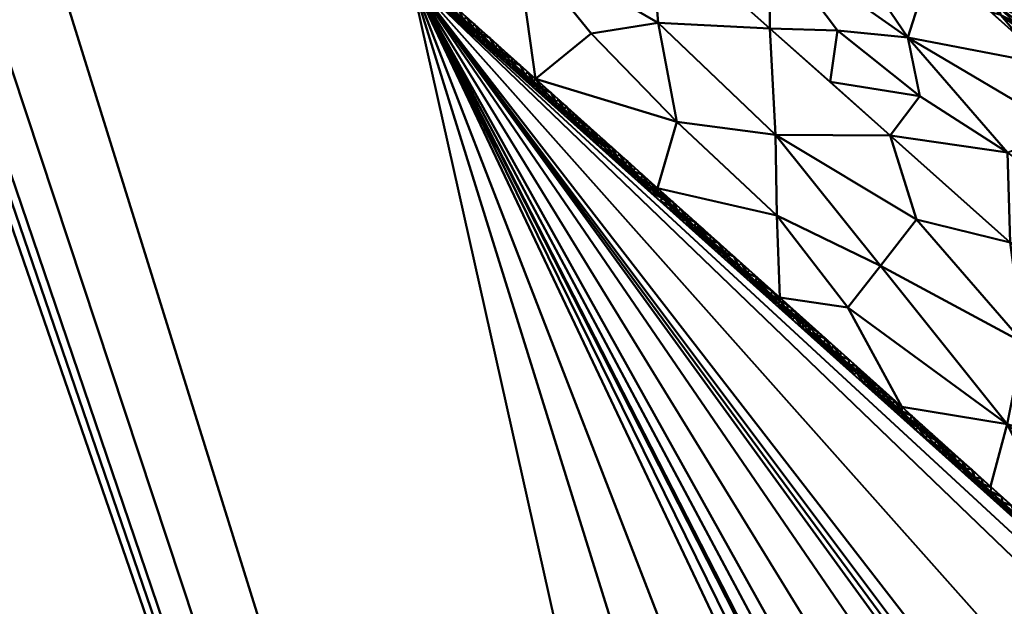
# Model space of a CAD drawing. Header units: millimetres. Extents: x -300 to 300, y -450 to 0.
# Tile 30 of 256: x -279 to -259, y -170 to -159. Entities that reach past the tile are written whole.
import ezdxf

# ---------------------------------------------------------------- set-up
doc = ezdxf.new("R2010")
doc.units = ezdxf.units.MM
doc.layers.add('A-GENM', color=13, linetype='Continuous', lineweight=30)

# ---------------------------------------------------------------- blocks, each defined once
blk = doc.blocks.new('MODEL - MODEL-355502-View 1')
at = {"layer": 'A-GENM', "lineweight": 40}
mesh = blk.add_polyface(dxfattribs=at)
corners = [(294.911, -426.924, -110), (294.787, -429.851, -110), (294.371, -432.752, -110), (293.58, -435.571, -110), (292.317, -438.211, -110), (290.513, -440.513, -110), (288.211, -442.317, -110), (285.571, -443.58, -110), (282.752, -444.371, -110), (279.852, -444.787, -110), (276.924, -444.911, -110), (-276.924, -444.911, -110), (-279.851, -444.787, -110), (-282.752, -444.371, -110), (-285.571, -443.58, -110), (-288.211, -442.317, -110), (-290.513, -440.513, -110), (-292.317, -438.211, -110), (-293.58, -435.571, -110), (-294.371, -432.752, -110), (-294.787, -429.852, -110), (-294.911, -426.924, -110), (-294.911, -23, -110), (-294.787, -20.069, -110), (-294.37, -17.166, -110), (-293.577, -14.344, -110), (-292.312, -11.702, -110), (-290.504, -9.399, -110), (-288.199, -7.594, -110), (-285.555, -6.332, -110), (-282.733, -5.541, -110), (-279.83, -5.124, -110), (-276.899, -5, -110), (276.899, -5, -110), (279.829, -5.124, -110), (282.733, -5.541, -110), (285.555, -6.332, -110), (288.199, -7.594, -110), (290.504, -9.399, -110), (292.312, -11.702, -110), (293.577, -14.344, -110), (294.37, -17.166, -110), (294.787, -20.069, -110), (294.911, -23, -110), (22, -230, -110), (21.25, -224.306, -110), (19.053, -219, -110), (15.556, -214.444, -110), (11, -210.947, -110), (5.694, -208.75, -110), (0, -208, -110), (-5.694, -208.75, -110), (-11, -210.947, -110), (-15.556, -214.444, -110), (-19.053, -219, -110), (-21.25, -224.306, -110), (-22, -230, -110), (-21.25, -235.694, -110), (-19.053, -241, -110), (-15.556, -245.556, -110), (-11, -249.053, -110), (-5.694, -251.25, -110), (0, -252, -110), (5.694, -251.25, -110), (11, -249.053, -110), (15.556, -245.556, -110), (19.053, -241, -110), (21.25, -235.694, -110)]
mesh.append_faces([[corners[k] for k in face] for face in [(64, 10, 63), (61, 11, 60), (59, 11, 58), (51, 32, 50)]], dxfattribs={"vtx0": -1, "vtx1": -1})
mesh.append_faces([[corners[k] for k in face] for face in [(58, 11, 21, 57)]], dxfattribs={"vtx0": -1, "vtx1": -1, "vtx2": -1})
mesh.append_faces([[corners[k] for k in face] for face in [(33, 43, 46, 47)]], dxfattribs={"vtx0": -1, "vtx1": -1, "vtx3": -1})
mesh.append_faces([[corners[k] for k in face] for face in [(0, 67, 44, 43), (0, 66, 67), (41, 35, 36, 40), (35, 41, 42, 34), (40, 36, 37), (34, 42, 43, 33), (33, 49, 50, 32), (43, 45, 46), (43, 44, 45), (20, 12, 13), (22, 54, 55), (32, 52, 53), (22, 55, 56)]], dxfattribs={"vtx0": -1, "vtx2": -1})
mesh.append_faces([[corners[k] for k in face] for face in [(0, 9, 10, 66), (32, 53, 54, 22)]], dxfattribs={"vtx0": -1, "vtx2": -1, "vtx3": -1})
mesh.append_faces([[corners[k] for k in face] for face in [(2, 7, 8, 9), (18, 13, 14, 15), (13, 18, 19, 20)]], dxfattribs={"vtx0": -1, "vtx3": -1})
mesh.append_faces([[corners[k] for k in face] for face in [(3, 4, 7, 2), (1, 2, 9, 0), (65, 66, 10), (64, 65, 10), (47, 48, 33), (48, 49, 33), (61, 62, 11), (59, 60, 11), (51, 52, 32), (28, 29, 25)]], dxfattribs={"vtx1": -1, "vtx2": -1})
mesh.append_faces([[corners[k] for k in face] for face in [(62, 63, 10, 11), (11, 12, 20, 21), (56, 57, 21, 22), (31, 32, 22, 23), (23, 24, 30, 31), (24, 25, 29, 30)]], dxfattribs={"vtx1": -1, "vtx3": -1})
mesh.append_faces([[corners[k] for k in face] for face in [(26, 27, 28, 25)]], dxfattribs={"vtx2": -1})
mesh.append_faces([[corners[k] for k in face] for face in [(4, 5, 6, 7), (37, 38, 39, 40), (15, 16, 17, 18)]], dxfattribs={"vtx3": -1})
mesh = blk.add_polyface(dxfattribs=at)
corners = [(-294.411, -426.924), (-252.728, -385.485, -90.244), (-252.732, -385.353, -90.235), (-252.736, -385.221, -90.227), (-252.77, -383.802, -90.153), (-252.802, -380.956, -90.084), (-252.803, -380.375, -90.082), (-252.803, -379.532, -90.082), (-252.803, -378.112, -90.082), (-252.803, -375.262, -90.082), (-252.803, -329.733, -90.082), (-252.803, -284.207, -90.082), (-252.803, -238.674, -90.082), (-252.803, -215.911, -90.082), (-252.803, -204.528, -90.082), (-252.803, -198.837, -90.082), (-252.803, -195.988, -90.082), (-252.803, -194.568, -90.082), (-252.803, -193.371, -90.082), (-252.803, -193.144, -90.082), (-252.794, -191.722, -90.102), (-252.77, -190.299, -90.154), (-252.676, -187.462, -90.357), (-252.512, -184.644, -90.712), (-252.4, -183.249, -90.955), (-252.368, -182.9, -91.024), (-252.335, -182.553, -91.095), (-252.264, -181.862, -91.248), (-251.917, -179.142, -92.001), (-251.453, -176.522, -93.005), (-251.316, -175.888, -93.3), (-251.214, -175.439, -93.523), (-270.891, -157.801, -50.921), (-280.73, -148.982, -29.619), (-283.19, -146.778, -24.294), (-284.42, -145.676, -21.631), (-284.727, -145.4, -20.966), (-285.034, -145.12, -20.302), (-285.337, -144.82, -19.645), (-285.637, -144.501, -18.995), (-286.225, -143.802, -17.723), (-286.796, -143.025, -16.488), (-287.875, -141.244, -14.15), (-289.732, -136.831, -10.131), (-290.475, -134.249, -8.521), (-291.074, -131.463, -7.224), (-291.516, -128.515, -6.268), (-291.674, -126.995, -5.925), (-291.738, -126.226, -5.788), (-291.79, -125.453, -5.675), (-291.861, -123.896, -5.521), (-291.888, -122.33, -5.462), (-291.889, -121.547, -5.461), (-291.889, -120.764, -5.461), (-291.889, -119.197, -5.461), (-291.889, -112.931, -5.461), (-291.889, -87.865, -5.461), (-291.889, -37.732, -5.461), (-291.816, -34.768, -5.618), (-291.752, -33.29, -5.756), (-291.663, -31.821, -5.95), (-294.411, -23)]
mesh.append_faces([[corners[k] for k in face] for face in [(44, 0, 43), (36, 12, 35), (53, 61, 52), (57, 61, 56), (48, 0, 47), (14, 32, 13), (3, 0, 2), (7, 0, 6), (6, 0, 5), (9, 0, 8)]], dxfattribs={"vtx0": -1, "vtx1": -1})
mesh.append_faces([[corners[k] for k in face] for face in [(11, 40, 0)]], dxfattribs={"vtx0": -1, "vtx1": -1, "vtx2": -1})
mesh.append_faces([[corners[k] for k in face] for face in [(0, 40, 41), (0, 41, 42), (0, 45, 46), (12, 33, 34), (11, 38, 39), (12, 36, 37), (61, 57, 58), (61, 54, 55), (0, 50, 51), (0, 7, 8)]], dxfattribs={"vtx0": -1, "vtx2": -1})
mesh.append_faces([[corners[k] for k in face] for face in [(32, 14, 15, 16)]], dxfattribs={"vtx0": -1, "vtx3": -1})
mesh.append_faces([[corners[k] for k in face] for face in [(1, 2, 0)]], dxfattribs={"vtx1": -1})
mesh.append_faces([[corners[k] for k in face] for face in [(39, 40, 11), (44, 45, 0), (42, 43, 0), (34, 35, 12), (37, 38, 11), (32, 33, 12), (53, 54, 61), (51, 52, 61), (55, 56, 61), (61, 0, 51), (48, 49, 0), (46, 47, 0), (58, 59, 61), (49, 50, 0), (10, 11, 0, 9), (11, 12, 37), (12, 13, 32), (3, 4, 0), (4, 5, 0), (16, 17, 32), (18, 19, 32), (17, 18, 32), (20, 21, 32), (22, 23, 32), (21, 22, 32), (19, 20, 32), (24, 25, 32), (26, 27, 32), (25, 26, 32), (28, 29, 32), (29, 30, 32), (27, 28, 32), (23, 24, 32)]], dxfattribs={"vtx1": -1, "vtx2": -1})
mesh.append_faces([[corners[k] for k in face] for face in [(59, 60, 61), (30, 31, 32)]], dxfattribs={"vtx2": -1})
mesh = blk.add_polyface(dxfattribs=at)
corners = [(-245.818, -170.061, -93.434), (-245.697, -170.034, -93.371), (-245.575, -170.008, -93.307), (-244.311, -169.758, -92.703), (-238.945, -169.044, -90.979), (-233.334, -168.692, -90.129), (-230.494, -168.615, -89.942), (-227.561, -168.589, -89.88), (227.561, -168.589, -89.88), (230.495, -168.615, -89.942), (233.335, -168.692, -90.13), (238.944, -169.044, -90.979), (244.313, -169.758, -92.704), (245.575, -170.008, -93.307), (245.697, -170.034, -93.371), (245.818, -170.061, -93.434), (264.687, -153.148, -52.584), (274.121, -144.692, -32.159), (276.48, -142.578, -27.052), (277.659, -141.521, -24.499), (277.954, -141.257, -23.861), (278.249, -140.993, -23.223), (278.543, -140.728, -22.584), (278.652, -140.631, -22.35), (-278.652, -140.631, -22.35), (-278.543, -140.728, -22.584), (-278.249, -140.993, -23.223), (-277.954, -141.257, -23.861), (-277.659, -141.521, -24.499), (-276.48, -142.578, -27.052), (-274.121, -144.692, -32.159), (-264.687, -153.148, -52.584), (-1.309, -148.078, -40.336), (-2.51, -147.937, -39.995), (-4.582, -147.402, -38.703), (-5.967, -146.599, -36.764), (-6.45, -145.655, -34.484), (-5.961, -144.71, -32.202), (-4.571, -143.908, -30.264), (-2.497, -143.373, -28.972), (-1.295, -143.232, -28.631), (-0.044, -143.184, -28.516), (1.205, -143.232, -28.631), (2.406, -143.373, -28.972), (4.478, -143.908, -30.264), (5.863, -144.711, -32.203), (6.346, -145.655, -34.484), (5.857, -146.599, -36.765), (4.467, -147.402, -38.703), (2.393, -147.937, -39.995), (1.191, -148.078, -40.336), (-0.06, -148.125, -40.451)]
mesh.append_faces([[corners[k] for k in face] for face in [(3, 31, 2), (31, 7, 30), (7, 31, 6), (33, 7, 32), (6, 31, 5), (35, 7, 34), (26, 37, 25), (37, 7, 36), (40, 24, 39), (30, 37, 29), (36, 7, 35), (12, 16, 11), (10, 16, 9), (17, 8, 16), (46, 8, 45), (44, 23, 43), (20, 45, 19), (19, 45, 18), (22, 45, 21), (23, 45, 22), (18, 45, 17)]], dxfattribs={"vtx0": -1, "vtx1": -1})
mesh.append_faces([[corners[k] for k in face] for face in [(37, 30, 7), (8, 17, 45)]], dxfattribs={"vtx0": -1, "vtx1": -1, "vtx2": -1})
mesh.append_faces([[corners[k] for k in face] for face in [(31, 3, 4), (31, 4, 5), (37, 27, 28), (37, 26, 27), (37, 24, 25), (24, 37, 38), (24, 40, 41), (8, 50, 51), (8, 46, 47), (16, 12, 13), (45, 20, 21), (41, 23, 24)]], dxfattribs={"vtx0": -1, "vtx2": -1})
mesh.append_faces([[corners[k] for k in face] for face in [(0, 1, 31)]], dxfattribs={"vtx1": -1})
mesh.append_faces([[corners[k] for k in face] for face in [(1, 2, 31), (33, 34, 7), (51, 32, 7), (7, 8, 51), (28, 29, 37), (38, 39, 24), (49, 50, 8), (48, 49, 8), (47, 48, 8), (8, 9, 16), (13, 14, 16), (10, 11, 16), (44, 45, 23), (42, 43, 23), (41, 42, 23)]], dxfattribs={"vtx1": -1, "vtx2": -1})
mesh.append_faces([[corners[k] for k in face] for face in [(14, 15, 16)]], dxfattribs={"vtx2": -1})
mesh = blk.add_polyface(dxfattribs=at)
corners = [(-278.194, -145.871, -32.148), (-276.763, -145.49, -32.859), (-278.969, -143.741, -28.477), (-260.639, -160.195, -68.027), (-262.296, -158.873, -64.696), (-262.45, -159.907, -65.953), (-258.822, -163.14, -73.759), (-256.099, -163.283, -76.227), (-258.873, -161.327, -71.13), (-276.944, -142.618, -27.135), (-278.128, -141.558, -24.578), (-280.092, -141.867, -24.598), (-269.846, -148.974, -42.478), (-271.485, -149.071, -42.213), (-267.479, -151.093, -47.593), (-263.66, -158.829, -63.352), (-273.973, -147.233, -37.57), (-272.212, -146.856, -37.364), (-275.087, -145.555, -33.883), (-262.748, -155.329, -57.822), (-262.508, -156.613, -60.627), (-260.383, -157.447, -62.937), (-277.235, -143.933, -29.84), (-267.112, -154.581, -54.341), (-265.672, -154.742, -55.606), (-267.228, -153.072, -51.75), (-263.672, -157.048, -60.798), (-265.451, -155.906, -57.677), (-258.018, -159.564, -68.053), (-260.884, -159.013, -65.915), (-257.747, -160.867, -70.9), (-275.771, -148.032, -37.348), (-273.348, -150.193, -42.548), (-273.698, -148.655, -40.113), (-269.158, -151.499, -47.869), (-268.868, -152.945, -50.462), (-270.381, -151.66, -47.307), (-274.578, -144.737, -32.25), (-265.113, -153.212, -52.707), (-271.584, -150.292, -44.269), (-266.08, -156.672, -58.149), (-261.24, -160.985, -68.555), (-270.925, -152.354, -47.747), (-268.502, -154.515, -52.947), (-267.291, -155.594, -55.548), (-275.24, -147.279, -36.803)]
mesh.append_faces([[corners[k] for k in face] for face in [(12, 13, 14), (19, 20, 21), (14, 25, 38), (17, 13, 12), (41, 3, 5), (31, 45, 0), (43, 35, 42), (40, 27, 44), (42, 36, 32)]], dxfattribs={"vtx0": -1, "vtx1": -1})
mesh.append_faces([[corners[k] for k in face] for face in [(0, 1, 2), (3, 4, 5), (6, 7, 8), (16, 13, 17), (18, 1, 16), (1, 22, 2), (23, 24, 25), (22, 1, 18), (26, 24, 27), (28, 29, 30), (14, 34, 25), (35, 34, 36), (22, 9, 11), (18, 37, 22), (29, 3, 8), (16, 17, 18), (32, 39, 33), (26, 29, 20), (33, 13, 16), (8, 30, 29), (42, 35, 36), (25, 24, 38), (25, 35, 23), (23, 35, 43), (36, 39, 32), (34, 14, 13), (0, 45, 1), (24, 23, 27), (39, 13, 33), (27, 23, 44), (31, 33, 45), (25, 34, 35), (39, 36, 34), (45, 16, 1), (27, 40, 26), (29, 4, 3), (39, 34, 13), (3, 41, 8), (19, 24, 20), (33, 16, 45), (26, 20, 24), (4, 29, 26), (21, 20, 29), (4, 26, 15)]], dxfattribs={"vtx0": -1, "vtx1": -1, "vtx2": -1})
mesh.append_faces([[corners[k] for k in face] for face in [(4, 15, 5), (22, 37, 9), (26, 40, 15), (23, 43, 44)]], dxfattribs={"vtx0": -1, "vtx2": -1})
mesh.append_faces([[corners[k] for k in face] for face in [(9, 10, 11), (31, 32, 33), (19, 38, 24), (17, 37, 18), (28, 21, 29), (41, 6, 8)]], dxfattribs={"vtx1": -1, "vtx2": -1})
mesh = blk.add_polyface(dxfattribs=at)
corners = [(-266.08, -156.672, -58.149), (-268.502, -154.515, -52.947), (-268.772, -157.067, -54.864), (-282.093, -146.287, -26.644), (-280.677, -148.83, -29.765), (-280.486, -147.832, -30.128), (-270.326, -154.772, -50.911), (-273.348, -150.193, -42.548), (-273.084, -152.039, -44.766), (-270.925, -152.354, -47.747), (-274.423, -152.319, -42.859), (-272.59, -154.004, -46.827), (-262.09, -164.448, -69.844), (-263.464, -164.251, -67.008), (-261.006, -166.453, -72.329), (-273.3, -155.44, -45.726), (-270.878, -156.127, -50.751), (-265.914, -158.713, -60.402), (-263.66, -158.829, -63.352), (-278.194, -145.871, -32.148), (-280.618, -143.707, -26.95), (-281.836, -145.04, -26.572), (-267.259, -158.933, -58.383), (-265.535, -160.71, -62.198), (-282.514, -143.461, -24.396), (-281.831, -142.625, -24.351), (-281.874, -142.586, -24.259), (-281.527, -142.896, -25.001), (-281.679, -142.76, -24.676), (-280.77, -143.572, -26.625), (-280.921, -143.437, -26.3), (-281.224, -143.166, -25.65), (-281.376, -143.031, -25.326), (-268.382, -159.845, -56.367), (-278.519, -147.153, -33.072), (-275.771, -148.032, -37.348), (-276.112, -150.517, -39.078), (-263.523, -162.597, -66.571), (-281.917, -142.547, -24.166), (-281.072, -143.301, -25.975), (-281.961, -142.508, -24.073), (-278.218, -151.033, -35.086), (-278.346, -148.71, -34.372), (-275.759, -153.236, -40.406), (-261.436, -163.61, -70.657), (-265.923, -162.048, -61.688), (-280.388, -146.662, -29.87), (-263.547, -160.973, -65.609), (-270.84, -157.643, -51.046), (-283.137, -146.627, -24.445), (-261.24, -160.985, -68.555)]
mesh.append_faces([[corners[k] for k in face] for face in [(7, 8, 9), (25, 24, 28), (38, 24, 26), (39, 24, 30), (41, 5, 4), (13, 37, 45), (19, 34, 35), (33, 2, 48), (15, 10, 43)]], dxfattribs={"vtx0": -1, "vtx1": -1})
mesh.append_faces([[corners[k] for k in face] for face in [(3, 4, 5), (1, 6, 2), (10, 11, 8), (15, 11, 10), (11, 15, 16), (16, 2, 6), (22, 23, 17), (22, 33, 23), (21, 34, 19), (24, 21, 20), (35, 34, 36), (37, 13, 12), (5, 41, 42), (10, 36, 43), (44, 37, 12), (11, 16, 6), (9, 8, 6), (46, 34, 21), (37, 23, 45), (17, 0, 2), (17, 47, 18), (2, 16, 48), (47, 23, 37), (8, 7, 36), (34, 46, 42), (36, 42, 41), (23, 47, 17), (36, 10, 8), (37, 44, 47), (22, 2, 33), (5, 46, 3), (5, 42, 46), (17, 2, 22), (46, 21, 3), (11, 6, 8), (36, 34, 42)]], dxfattribs={"vtx0": -1, "vtx1": -1, "vtx2": -1})
mesh.append_faces([[corners[k] for k in face] for face in [(6, 1, 9), (12, 13, 14), (17, 18, 0), (24, 25, 26), (24, 29, 30), (24, 20, 29), (24, 38, 40), (24, 39, 31), (23, 33, 45)]], dxfattribs={"vtx0": -1, "vtx2": -1})
mesh.append_faces([[corners[k] for k in face] for face in [(0, 1, 2), (19, 20, 21), (27, 28, 24), (31, 32, 24), (7, 35, 36), (32, 27, 24), (49, 4, 3), (15, 48, 16), (50, 18, 47), (41, 43, 36)]], dxfattribs={"vtx1": -1, "vtx2": -1})
mesh = blk.add_polyface(dxfattribs=at)
corners = [(-270.226, -158.193, -52.377), (-270.261, -158.222, -52.295), (-270.072, -158.331, -52.709), (-270.687, -157.78, -51.379), (-270.84, -157.643, -51.046), (-270.707, -157.846, -51.327), (-270.09, -158.39, -52.663), (-270.184, -158.373, -52.456), (-269.971, -158.57, -52.915), (-269.836, -158.642, -53.213), (-269.918, -158.469, -53.042), (-270.086, -158.523, -52.664), (-269.656, -158.797, -53.601), (-269.765, -158.606, -53.374), (-269.755, -158.766, -53.384), (-269.611, -158.744, -53.707), (-270.375, -158.212, -52.041), (-270.287, -158.343, -52.228), (-270.776, -157.848, -51.173), (-270.69, -157.982, -51.356), (-270.579, -158.02, -51.599), (-270.418, -158.116, -51.953), (-270.533, -157.918, -51.712), (-270.379, -158.056, -52.044), (-270.985, -157.596, -50.726), (-269.885, -158.703, -53.1), (-269.684, -158.884, -53.535), (-269.575, -158.92, -53.772), (-270.489, -158.162, -51.792), (-270.891, -157.801, -50.921)]
mesh.append_faces([[corners[k] for k in face] for face in [(0, 1, 2), (26, 14, 25), (22, 21, 23), (3, 5, 22)]], dxfattribs={"vtx0": -1, "vtx1": -1})
mesh.append_faces([[corners[k] for k in face] for face in [(6, 7, 8), (6, 9, 10), (11, 8, 7), (6, 2, 1), (9, 12, 13), (14, 9, 8), (7, 16, 17), (18, 19, 20), (21, 22, 5), (16, 21, 20), (1, 23, 21), (18, 5, 24), (14, 8, 25), (26, 27, 14), (8, 9, 6), (21, 7, 1), (28, 16, 20), (21, 16, 7), (20, 21, 5), (5, 18, 20), (9, 14, 12), (6, 1, 7)]], dxfattribs={"vtx0": -1, "vtx1": -1, "vtx2": -1})
mesh.append_faces([[corners[k] for k in face] for face in [(8, 11, 25), (16, 28, 17), (18, 29, 19), (6, 10, 2), (1, 0, 23)]], dxfattribs={"vtx0": -1, "vtx2": -1})
mesh.append_faces([[corners[k] for k in face] for face in [(3, 4, 5), (15, 13, 12), (17, 11, 7), (19, 28, 20), (13, 10, 9)]], dxfattribs={"vtx1": -1, "vtx2": -1})
mesh = blk.add_polyface(dxfattribs=at)
corners = [(-258.403, -159.01, -66.734), (-258.524, -158.787, -66.201), (-258.737, -158.699, -65.983), (-256.25, -160.825, -71.124), (-256.871, -160.354, -69.982), (-256.515, -160.691, -70.795), (-257.958, -159.48, -67.863), (-257.585, -159.847, -68.745), (-257.602, -159.71, -68.424), (-257.206, -160.159, -69.501), (-257.227, -160.02, -69.176), (-256.743, -160.268, -69.781), (-257.122, -159.929, -68.962), (-256.796, -160.534, -70.407), (-257.977, -159.32, -67.487), (-259.007, -158.56, -65.639), (-258.609, -159.035, -66.774), (-259.07, -158.388, -65.232), (-257.5, -159.59, -68.143), (-259.454, -158.153, -64.655), (-258.635, -158.573, -65.687), (-256.835, -160.623, -70.61), (-257.878, -159.251, -67.324), (-257.427, -160.094, -69.331), (-258.018, -159.564, -68.053), (-258.256, -158.912, -66.505), (-256.365, -160.607, -70.6), (-259.2, -158.505, -65.495), (-256.244, -161.152, -71.889), (-259.013, -158.234, -64.868)]
mesh.append_faces([[corners[k] for k in face] for face in [(22, 14, 18), (20, 1, 25), (25, 14, 22), (24, 6, 16), (28, 13, 21), (18, 10, 12)]], dxfattribs={"vtx0": -1, "vtx1": -1})
mesh.append_faces([[corners[k] for k in face] for face in [(0, 1, 2), (3, 4, 5), (6, 7, 8), (9, 4, 10), (4, 9, 13), (6, 8, 14), (0, 15, 16), (17, 2, 1), (1, 0, 14), (10, 18, 8), (15, 17, 19), (20, 17, 1), (13, 9, 21), (7, 10, 8), (5, 4, 13), (23, 9, 7), (10, 7, 9), (24, 7, 6), (0, 2, 15), (0, 6, 14), (1, 14, 25), (8, 18, 14), (0, 16, 6), (2, 17, 15), (4, 11, 10)]], dxfattribs={"vtx0": -1, "vtx1": -1, "vtx2": -1})
mesh.append_faces([[corners[k] for k in face] for face in [(10, 11, 12), (7, 24, 23), (4, 26, 11), (17, 20, 29)]], dxfattribs={"vtx0": -1, "vtx2": -1})
mesh.append_faces([[corners[k] for k in face] for face in [(23, 21, 9), (27, 16, 15)]], dxfattribs={"vtx1": -1, "vtx2": -1})
mesh = blk.add_polyface(dxfattribs=at)
corners = [(-269.457, -158.882, -54.039), (-269.611, -158.744, -53.707), (-269.478, -158.947, -53.989), (-269.575, -158.92, -53.772), (-269.375, -159.099, -54.207), (-268.564, -159.838, -55.961), (-268.595, -159.753, -55.898), (-268.762, -159.648, -55.533), (-268.862, -159.494, -55.323), (-268.843, -159.432, -55.369), (-269.032, -159.324, -54.955), (-268.996, -159.295, -55.037), (-268.979, -159.453, -55.064), (-268.689, -159.57, -55.702), (-268.476, -159.966, -56.15), (-268.372, -159.994, -56.376), (-269.167, -159.296, -54.655), (-269.08, -159.425, -54.843), (-269.656, -158.797, -53.601), (-269.192, -159.214, -54.606), (-269.304, -159.019, -54.372), (-269.15, -159.157, -54.704), (-268.677, -159.786, -55.714), (-268.878, -159.606, -55.279), (-269.281, -159.245, -54.407), (-269.482, -159.064, -53.971), (-269.684, -158.884, -53.535), (-269.755, -158.766, -53.384), (-268.422, -159.895, -56.274), (-268.535, -159.708, -56.034)]
mesh.append_faces([[corners[k] for k in face] for face in [(20, 19, 21), (0, 2, 20)]], dxfattribs={"vtx0": -1, "vtx1": -1})
mesh.append_faces([[corners[k] for k in face] for face in [(2, 3, 4), (5, 6, 7), (8, 9, 10), (8, 12, 7), (8, 6, 13), (14, 15, 5), (16, 17, 12), (18, 2, 1), (19, 20, 2), (4, 16, 19), (10, 21, 19), (18, 3, 2), (23, 7, 12), (7, 6, 8), (19, 12, 10), (24, 16, 4), (19, 16, 12), (2, 4, 19), (4, 3, 25), (3, 18, 27), (22, 5, 7), (28, 6, 5), (6, 28, 29), (8, 10, 12)]], dxfattribs={"vtx0": -1, "vtx1": -1, "vtx2": -1})
mesh.append_faces([[corners[k] for k in face] for face in [(10, 9, 11), (16, 24, 17), (8, 13, 9), (10, 11, 21)]], dxfattribs={"vtx0": -1, "vtx2": -1})
mesh.append_faces([[corners[k] for k in face] for face in [(0, 1, 2), (22, 14, 5), (23, 22, 7), (17, 23, 12), (25, 24, 4), (26, 25, 3), (29, 13, 6)]], dxfattribs={"vtx1": -1, "vtx2": -1})
mesh = blk.add_polyface(dxfattribs=at)
corners = [(-268.247, -160.047, -56.652), (-268.422, -159.895, -56.274), (-268.372, -159.994, -56.376), (-267.467, -160.726, -58.342), (-267.613, -160.534, -58.03), (-267.635, -160.605, -57.977), (-268.164, -160.184, -56.826), (-267.767, -160.396, -57.697), (-267.802, -160.459, -57.614), (-267.752, -160.556, -57.719), (-267.556, -160.734, -58.144), (-267.46, -160.671, -58.362), (-267.671, -160.688, -57.893), (-267.469, -160.868, -58.329), (-267.329, -160.886, -58.638), (-267.356, -160.921, -58.575), (-267.96, -160.378, -57.269), (-267.872, -160.508, -57.458), (-268.382, -159.845, -56.367), (-267.969, -160.31, -57.252), (-268.074, -160.121, -57.032), (-267.921, -160.258, -57.365), (-268.535, -159.708, -56.034), (-267.306, -160.809, -58.695), (-267.268, -161.049, -58.765), (-268.073, -160.327, -57.022), (-268.476, -159.966, -56.15), (-268.274, -160.147, -56.586), (-268.564, -159.838, -55.961), (-268.228, -159.983, -56.7)]
mesh.append_faces([[corners[k] for k in face] for face in [(4, 3, 11), (29, 0, 20), (11, 3, 23)]], dxfattribs={"vtx0": -1, "vtx1": -1})
mesh.append_faces([[corners[k] for k in face] for face in [(0, 1, 2), (3, 4, 5), (2, 6, 0), (5, 7, 8), (5, 9, 10), (14, 10, 15), (9, 16, 17), (18, 1, 0), (19, 0, 6), (0, 19, 20), (6, 16, 19), (14, 23, 3), (12, 10, 9), (3, 5, 10), (9, 5, 8), (6, 25, 16), (8, 19, 16), (6, 2, 27), (1, 28, 2), (13, 15, 10), (9, 8, 16), (19, 8, 21), (14, 3, 10)]], dxfattribs={"vtx0": -1, "vtx1": -1, "vtx2": -1})
mesh.append_faces([[corners[k] for k in face] for face in [(10, 12, 13), (16, 25, 17)]], dxfattribs={"vtx0": -1, "vtx2": -1})
mesh.append_faces([[corners[k] for k in face] for face in [(7, 21, 8), (18, 22, 1), (13, 24, 15), (17, 12, 9), (26, 27, 2), (27, 25, 6), (21, 20, 19), (29, 18, 0), (4, 7, 5)]], dxfattribs={"vtx1": -1, "vtx2": -1})
mesh = blk.add_polyface(dxfattribs=at)
corners = [(-266.262, -161.951, -60.944), (-266.147, -161.996, -61.194), (-266.329, -161.834, -60.799), (-266.23, -161.773, -61.022), (-266.384, -161.635, -60.69), (-266.407, -161.711, -60.635), (-267.268, -161.049, -58.765), (-267.048, -161.169, -59.245), (-267.356, -160.921, -58.575), (-266.538, -161.497, -60.357), (-266.576, -161.562, -60.269), (-266.249, -161.857, -60.975), (-266.506, -161.674, -60.416), (-266.678, -161.52, -60.044), (-266.865, -161.41, -59.637), (-266.854, -161.36, -59.663), (-267.067, -161.229, -59.201), (-267.137, -161.03, -59.057), (-266.928, -161.216, -59.508), (-267.152, -160.947, -59.027), (-267.306, -160.809, -58.695), (-267.329, -160.886, -58.638), (-266.743, -161.409, -59.906), (-266.691, -161.36, -60.025), (-266.463, -161.771, -60.508), (-266.664, -161.59, -60.072), (-266.845, -161.222, -59.692), (-266.096, -161.976, -61.308), (-266.999, -161.084, -59.36)]
mesh.append_faces([[corners[k] for k in face] for face in [(14, 15, 16), (0, 2, 24), (25, 13, 14), (16, 7, 6), (19, 17, 28)]], dxfattribs={"vtx0": -1, "vtx1": -1})
mesh.append_faces([[corners[k] for k in face] for face in [(0, 1, 2), (6, 7, 8), (9, 10, 5), (2, 1, 11), (2, 5, 12), (10, 13, 12), (17, 7, 18), (21, 7, 17), (22, 15, 13), (18, 15, 22), (24, 2, 12), (5, 2, 11), (14, 13, 15), (12, 5, 10), (25, 12, 13), (13, 10, 22), (7, 16, 15), (7, 15, 18), (5, 11, 3), (21, 8, 7), (22, 10, 23), (11, 27, 3), (21, 17, 20), (18, 28, 17), (26, 18, 22)]], dxfattribs={"vtx0": -1, "vtx1": -1, "vtx2": -1})
mesh.append_faces([[corners[k] for k in face] for face in [(17, 19, 20), (18, 26, 28)]], dxfattribs={"vtx0": -1, "vtx2": -1})
mesh.append_faces([[corners[k] for k in face] for face in [(3, 4, 5), (4, 9, 5), (9, 23, 10), (25, 24, 12), (23, 26, 22)]], dxfattribs={"vtx1": -1, "vtx2": -1})
mesh = blk.add_polyface(dxfattribs=at)
corners = [(-258.88, -166.8, -76.61), (-256.262, -169.278, -82.312), (-256.322, -167.613, -81.316), (-253.872, -170.427, -87.007), (-254.302, -172.459, -86.834), (-252.429, -172.262, -90.409), (-251.042, -174.806, -93.824), (-251.088, -174.959, -93.755), (-251.964, -171.074, -90.389), (-250.372, -173.275, -94.393), (-251.131, -175.111, -93.683), (-251.171, -175.264, -93.611), (-250.3, -173.154, -94.427), (-250.23, -173.041, -94.455), (-250.442, -173.397, -94.358), (-250.509, -173.52, -94.32), (-250.158, -172.93, -94.48), (-249.66, -172.269, -94.578), (-249.583, -172.183, -94.586), (-249.525, -172.118, -94.588), (-249.736, -172.358, -94.569), (-250.798, -174.141, -94.108), (-250.773, -174.082, -94.131), (-250.748, -174.023, -94.153), (-250.693, -173.897, -94.197), (-250.635, -173.771, -94.24), (-250.083, -172.819, -94.503), (-250.573, -173.645, -94.281), (-249.466, -172.054, -94.59), (-251.571, -169.597, -89.377), (-249.95, -172.631, -94.534), (-249.881, -172.539, -94.547), (-249.809, -172.448, -94.559), (-250.018, -172.725, -94.519), (-249.406, -171.99, -94.59), (-250.822, -174.199, -94.085), (-258.822, -163.14, -73.759), (-260.706, -162.678, -71.021), (-258.551, -165.164, -76.158), (-261.436, -163.61, -70.657), (-263.547, -160.973, -65.609), (-262.09, -164.448, -69.844), (-249.22, -171.806, -94.587), (-249.283, -171.867, -94.589), (-261.24, -160.985, -68.555), (-249.345, -171.928, -94.59), (-253.458, -169.191, -86.683), (-249.157, -171.747, -94.585), (-261.006, -166.453, -72.329), (-250.882, -174.35, -94.023), (-253.987, -167.446, -84.17), (-255.868, -171.056, -83.446), (-250.992, -174.653, -93.892), (-256.404, -165.293, -78.964), (-250.939, -174.501, -93.959), (-257.434, -169.653, -80.058), (-259.22, -168.053, -76.193)]
mesh.append_faces([[corners[k] for k in face] for face in [(14, 5, 15), (23, 5, 22), (26, 8, 16), (20, 8, 32), (30, 8, 33), (34, 29, 28), (21, 5, 35), (42, 29, 43), (33, 8, 26), (52, 5, 6), (50, 46, 29)]], dxfattribs={"vtx0": -1, "vtx1": -1})
mesh.append_faces([[corners[k] for k in face] for face in [(0, 1, 2), (3, 4, 5), (4, 6, 5), (8, 5, 9), (8, 3, 5), (36, 37, 38), (39, 37, 40), (39, 41, 0), (40, 37, 44), (8, 29, 46), (0, 2, 38), (48, 0, 41), (38, 37, 39), (29, 8, 19), (2, 46, 50), (55, 1, 0), (2, 1, 3), (3, 46, 2), (0, 38, 39), (3, 8, 46), (1, 4, 3), (53, 38, 2)]], dxfattribs={"vtx0": -1, "vtx1": -1, "vtx2": -1})
mesh.append_faces([[corners[k] for k in face] for face in [(4, 7, 6), (4, 10, 7), (8, 12, 13), (8, 17, 18), (8, 18, 19), (8, 20, 17), (5, 21, 22), (5, 23, 24), (5, 24, 25), (37, 36, 44), (29, 34, 45), (5, 49, 35), (1, 51, 4), (38, 53, 36), (5, 52, 54), (1, 55, 51), (0, 48, 56)]], dxfattribs={"vtx0": -1, "vtx2": -1})
mesh.append_faces([[corners[k] for k in face] for face in [(11, 10, 4)]], dxfattribs={"vtx1": -1})
mesh.append_faces([[corners[k] for k in face] for face in [(9, 12, 8), (13, 16, 8), (27, 15, 5), (19, 28, 29), (30, 31, 8), (31, 32, 8), (45, 43, 29), (25, 27, 5), (56, 55, 0), (14, 9, 5), (54, 49, 5), (50, 53, 2)]], dxfattribs={"vtx1": -1, "vtx2": -1})
mesh.append_faces([[corners[k] for k in face] for face in [(42, 47, 29)]], dxfattribs={"vtx2": -1})
mesh = blk.add_polyface(dxfattribs=at)
corners = [(-265.044, -162.893, -63.586), (-265.155, -162.736, -63.35), (-265.177, -162.814, -63.296), (-265.357, -162.693, -62.903), (-265.158, -162.889, -63.335), (-265.545, -162.544, -62.497), (-265.518, -162.508, -62.559), (-265.672, -162.396, -62.223), (-265.054, -163.034, -63.559), (-265.255, -162.853, -63.123), (-265.343, -162.645, -62.939), (-265.838, -162.244, -61.864), (-265.859, -162.312, -61.816), (-265.731, -162.279, -62.098), (-265.915, -162.121, -61.7), (-266.077, -161.91, -61.355), (-266.096, -161.976, -61.308), (-266.06, -162.131, -61.38), (-266.147, -161.996, -61.194), (-265.462, -162.461, -62.685), (-265.024, -162.968, -63.627), (-265.456, -162.673, -62.687), (-265.658, -162.492, -62.251), (-265.769, -162.186, -62.02), (-266.23, -161.773, -61.022), (-265.616, -162.323, -62.353), (-265.308, -162.599, -63.018), (-266.262, -161.951, -60.944), (-266.249, -161.857, -60.975), (-265.923, -162.048, -61.688)]
mesh.append_faces([[corners[k] for k in face] for face in [(8, 4, 9), (9, 3, 21), (26, 10, 1), (25, 6, 19), (22, 7, 12), (17, 18, 27), (15, 14, 29), (29, 14, 23)]], dxfattribs={"vtx0": -1, "vtx1": -1})
mesh.append_faces([[corners[k] for k in face] for face in [(0, 1, 2), (2, 3, 4), (5, 6, 7), (2, 10, 3), (3, 10, 6), (11, 12, 7), (13, 7, 6), (14, 15, 16), (11, 13, 14), (17, 11, 18), (10, 19, 6), (20, 2, 4), (2, 20, 0), (4, 3, 9), (21, 3, 5), (1, 10, 2), (6, 5, 3), (5, 7, 22), (13, 11, 7), (16, 11, 14), (13, 23, 14), (6, 25, 13), (16, 18, 11), (16, 28, 18)]], dxfattribs={"vtx0": -1, "vtx1": -1, "vtx2": -1})
mesh.append_faces([[corners[k] for k in face] for face in [(10, 26, 19), (11, 17, 12), (13, 25, 23)]], dxfattribs={"vtx0": -1, "vtx2": -1})
mesh.append_faces([[corners[k] for k in face] for face in [(22, 21, 5), (15, 24, 16)]], dxfattribs={"vtx1": -1, "vtx2": -1})
mesh = blk.add_polyface(dxfattribs=at)
corners = [(-264.119, -163.757, -65.587), (-264.066, -163.859, -65.698), (-263.948, -163.916, -65.957), (-263.888, -164.024, -66.084), (-264.522, -163.451, -64.71), (-264.578, -163.34, -64.593), (-264.729, -163.258, -64.263), (-263.925, -163.838, -66.01), (-264.335, -163.629, -65.117), (-264.243, -163.76, -65.314), (-264.293, -163.607, -65.21), (-264.386, -163.425, -65.013), (-264.847, -163.012, -64.015), (-264.868, -163.084, -63.965), (-264.694, -163.149, -64.348), (-265.044, -162.893, -63.586), (-265.024, -162.968, -63.627), (-264.906, -163.11, -63.879), (-264.233, -163.562, -65.345), (-264.54, -163.287, -64.68), (-264.036, -163.946, -65.762), (-263.829, -164.131, -66.209), (-264.45, -163.575, -64.866), (-264.079, -163.7, -65.678), (-264.853, -163.214, -63.995), (-264.651, -163.394, -64.43), (-265.054, -163.034, -63.559), (-265.158, -162.889, -63.335), (-265.001, -162.874, -63.683), (-265.155, -162.736, -63.35)]
mesh.append_faces([[corners[k] for k in face] for face in [(12, 13, 14), (21, 3, 20), (23, 0, 7)]], dxfattribs={"vtx0": -1, "vtx1": -1})
mesh.append_faces([[corners[k] for k in face] for face in [(0, 1, 2), (3, 2, 1), (4, 5, 6), (2, 7, 0), (8, 9, 1), (5, 10, 11), (4, 10, 5), (15, 16, 13), (13, 12, 15), (6, 13, 17), (4, 8, 10), (20, 3, 1), (0, 8, 1), (5, 14, 13), (4, 22, 8), (0, 10, 8), (13, 6, 5), (25, 4, 6), (24, 6, 17), (17, 13, 16), (26, 17, 27), (17, 16, 27), (10, 0, 18)]], dxfattribs={"vtx0": -1, "vtx1": -1, "vtx2": -1})
mesh.append_faces([[corners[k] for k in face] for face in [(5, 11, 19), (8, 22, 9), (15, 12, 28), (15, 28, 29), (0, 23, 18)]], dxfattribs={"vtx0": -1, "vtx2": -1})
mesh.append_faces([[corners[k] for k in face] for face in [(18, 11, 10), (9, 20, 1), (19, 14, 5), (24, 25, 6), (25, 22, 4), (26, 24, 17)]], dxfattribs={"vtx1": -1, "vtx2": -1})
mesh = blk.add_polyface(dxfattribs=at)
corners = [(-262.886, -164.833, -68.256), (-263.068, -164.666, -67.864), (-262.982, -164.803, -68.047), (-263.888, -164.024, -66.084), (-263.713, -164.181, -66.463), (-263.794, -164.062, -66.29), (-263.3, -164.496, -67.36), (-263.494, -164.367, -66.937), (-263.301, -164.555, -67.355), (-263.623, -164.316, -66.657), (-263.464, -164.251, -67.008), (-263.618, -164.113, -66.676), (-263.458, -164.322, -67.019), (-263.829, -164.131, -66.209), (-263.209, -164.687, -67.553), (-263.153, -164.654, -67.676), (-263.639, -164.186, -66.626), (-263.002, -164.872, -68), (-263.311, -164.388, -67.341), (-263.836, -163.971, -66.201), (-263.003, -164.664, -68.006), (-263.157, -164.526, -67.673), (-263.772, -163.975, -66.343), (-263.925, -163.838, -66.01), (-263.416, -164.502, -67.105), (-263.948, -163.916, -65.957), (-262.85, -164.955, -68.332), (-262.85, -164.801, -68.338)]
mesh.append_faces([[corners[k] for k in face] for face in [(9, 4, 13), (14, 8, 24), (17, 15, 14)]], dxfattribs={"vtx0": -1, "vtx1": -1})
mesh.append_faces([[corners[k] for k in face] for face in [(0, 1, 2), (3, 4, 5), (6, 7, 8), (4, 9, 7), (14, 15, 8), (13, 4, 3), (16, 12, 11), (2, 1, 15), (2, 15, 17), (6, 15, 1), (18, 12, 6), (16, 11, 19), (19, 5, 16), (16, 4, 7), (16, 7, 12), (25, 3, 5), (25, 5, 19), (16, 5, 4), (25, 19, 23), (24, 8, 7), (6, 8, 15), (2, 17, 26), (20, 1, 0), (6, 12, 7), (6, 1, 21), (0, 2, 26)]], dxfattribs={"vtx0": -1, "vtx1": -1, "vtx2": -1})
mesh.append_faces([[corners[k] for k in face] for face in [(19, 22, 23), (7, 9, 24), (19, 11, 22), (6, 21, 18)]], dxfattribs={"vtx0": -1, "vtx2": -1})
mesh.append_faces([[corners[k] for k in face] for face in [(10, 11, 12), (20, 21, 1), (27, 20, 0), (18, 10, 12)]], dxfattribs={"vtx1": -1, "vtx2": -1})
mesh = blk.add_polyface(dxfattribs=at)
corners = [(-262.85, -164.801, -68.338), (-262.886, -164.833, -68.256), (-262.696, -164.939, -68.671), (-262.264, -165.471, -69.599), (-262.473, -165.296, -69.146), (-262.382, -165.429, -69.344), (-261.968, -165.799, -70.239), (-261.761, -165.985, -70.687), (-261.914, -165.762, -70.358), (-262.067, -165.6, -70.027), (-262.236, -165.437, -69.662), (-262.235, -165.352, -69.668), (-262.389, -165.214, -69.336), (-261.829, -165.774, -70.544), (-262.85, -164.955, -68.332), (-262.678, -165.103, -68.704), (-262.714, -165.004, -68.628), (-262.795, -165.058, -68.448), (-262.589, -165.243, -68.896), (-262.06, -165.667, -70.041), (-261.74, -165.912, -70.734), (-261.928, -165.627, -70.333), (-262.081, -165.49, -70.001), (-262.411, -165.293, -69.284), (-262.542, -165.077, -69.003), (-262.572, -165.154, -68.934), (-261.774, -165.765, -70.666), (-262.175, -165.614, -69.792), (-263.002, -164.872, -68)]
mesh.append_faces([[corners[k] for k in face] for face in [(0, 1, 2), (6, 19, 27), (17, 14, 28)]], dxfattribs={"vtx0": -1, "vtx1": -1})
mesh.append_faces([[corners[k] for k in face] for face in [(3, 4, 5), (9, 10, 3), (9, 8, 13), (14, 15, 16), (9, 3, 19), (20, 13, 8), (8, 19, 6), (13, 21, 9), (16, 2, 1), (23, 24, 25), (15, 4, 25), (14, 16, 1), (17, 15, 14), (16, 15, 25), (18, 4, 15), (23, 4, 3), (23, 3, 10), (27, 19, 3), (9, 19, 8), (9, 22, 10), (8, 7, 20), (23, 10, 12), (24, 16, 25), (23, 25, 4)]], dxfattribs={"vtx0": -1, "vtx1": -1, "vtx2": -1})
mesh.append_faces([[corners[k] for k in face] for face in [(15, 17, 18), (9, 21, 22), (16, 24, 2), (3, 5, 27)]], dxfattribs={"vtx0": -1, "vtx2": -1})
mesh.append_faces([[corners[k] for k in face] for face in [(6, 7, 8), (11, 12, 10), (26, 21, 13), (12, 24, 23), (18, 5, 4), (22, 11, 10)]], dxfattribs={"vtx1": -1, "vtx2": -1})
mesh = blk.add_polyface(dxfattribs=at)
corners = [(-260.836, -166.705, -72.693), (-261.018, -166.585, -72.296), (-260.819, -166.779, -72.727), (-261.004, -166.536, -72.328), (-261.484, -166.103, -71.291), (-261.467, -166.04, -71.331), (-261.652, -165.936, -70.926), (-261.437, -166.213, -71.391), (-261.611, -166.065, -71.014), (-261.006, -166.453, -72.329), (-261.159, -166.316, -71.996), (-261.74, -165.912, -70.734), (-261.829, -165.774, -70.544), (-261.554, -166.17, -71.135), (-261.348, -166.355, -71.583), (-260.727, -166.912, -72.926), (-260.676, -166.869, -73.039), (-261.181, -166.395, -71.945), (-261.233, -166.408, -71.832), (-260.688, -166.796, -73.014), (-260.804, -166.634, -72.764), (-261.31, -166.241, -71.667), (-261.62, -165.903, -70.999), (-261.774, -165.765, -70.666), (-261.761, -165.985, -70.687), (-261.141, -166.541, -72.03), (-260.934, -166.726, -72.478), (-261.313, -166.178, -71.664)]
mesh.append_faces([[corners[k] for k in face] for face in [(22, 6, 5), (15, 2, 26), (13, 8, 24), (9, 3, 20), (5, 21, 27), (27, 21, 10)]], dxfattribs={"vtx0": -1, "vtx1": -1})
mesh.append_faces([[corners[k] for k in face] for face in [(0, 1, 2), (0, 3, 1), (4, 5, 6), (7, 4, 8), (11, 6, 12), (2, 15, 16), (17, 18, 1), (19, 20, 0), (21, 5, 4), (18, 17, 7), (4, 6, 11), (23, 12, 6), (11, 24, 8), (17, 10, 21), (13, 7, 8), (21, 4, 7), (14, 18, 7), (1, 3, 17), (26, 2, 1), (1, 18, 25), (0, 2, 16), (0, 16, 19), (20, 3, 0), (11, 8, 4), (17, 3, 10), (17, 21, 7)]], dxfattribs={"vtx0": -1, "vtx1": -1, "vtx2": -1})
mesh.append_faces([[corners[k] for k in face] for face in [(3, 9, 10), (7, 13, 14), (1, 25, 26)]], dxfattribs={"vtx0": -1, "vtx2": -1})
mesh.append_faces([[corners[k] for k in face] for face in [(22, 23, 6), (14, 25, 18)]], dxfattribs={"vtx1": -1, "vtx2": -1})
mesh = blk.add_polyface(dxfattribs=at)
corners = [(-260.152, -167.27, -74.174), (-260.314, -167.132, -73.823), (-260.185, -167.296, -74.102), (-259.9, -167.653, -74.717), (-259.777, -167.7, -74.984), (-259.991, -167.516, -74.521), (-260.201, -167.174, -74.07), (-260.402, -166.994, -73.635), (-259.907, -167.529, -74.704), (-260.676, -166.869, -73.039), (-260.727, -166.912, -72.926), (-260.52, -167.097, -73.374), (-260.603, -166.814, -73.199), (-260.487, -166.973, -73.449), (-260.688, -166.796, -73.014), (-260.499, -167.022, -73.421), (-260.343, -167.193, -73.759), (-260.107, -167.468, -74.269), (-259.535, -167.873, -75.507), (-259.579, -167.893, -75.412), (-259.597, -167.715, -75.377), (-259.714, -167.692, -75.121), (-260.804, -166.634, -72.764), (-259.798, -167.535, -74.941), (-260, -167.355, -74.506), (-260.314, -167.282, -73.821), (-259.486, -168.024, -75.612), (-259.693, -167.838, -75.165), (-259.396, -167.895, -75.812)]
mesh.append_faces([[corners[k] for k in face] for face in [(25, 16, 11), (3, 5, 17), (17, 16, 25), (26, 19, 27)]], dxfattribs={"vtx0": -1, "vtx1": -1})
mesh.append_faces([[corners[k] for k in face] for face in [(0, 1, 2), (3, 4, 5), (0, 2, 8), (14, 9, 13), (15, 16, 1), (16, 17, 2), (18, 4, 19), (18, 20, 21), (9, 11, 15), (13, 1, 7), (1, 0, 6), (2, 1, 16), (15, 1, 13), (15, 13, 9), (14, 13, 12), (0, 8, 24), (18, 21, 4), (17, 5, 2), (15, 11, 16), (8, 2, 5), (8, 5, 4), (8, 4, 21), (21, 23, 8), (27, 19, 4)]], dxfattribs={"vtx0": -1, "vtx1": -1, "vtx2": -1})
mesh.append_faces([[corners[k] for k in face] for face in [(9, 10, 11), (14, 12, 22), (4, 3, 27), (18, 28, 20)]], dxfattribs={"vtx0": -1, "vtx2": -1})
mesh.append_faces([[corners[k] for k in face] for face in [(6, 7, 1), (7, 12, 13), (23, 24, 8), (24, 6, 0), (20, 23, 21)]], dxfattribs={"vtx1": -1, "vtx2": -1})
mesh = blk.add_polyface(dxfattribs=at)
corners = [(-258.572, -168.728, -77.594), (-258.56, -168.794, -77.618), (-258.412, -168.88, -77.939), (-259.378, -168.059, -75.848), (-259.217, -168.157, -76.197), (-259.374, -168.007, -75.857), (-258.752, -168.635, -77.203), (-258.659, -168.765, -77.403), (-258.39, -168.797, -77.989), (-258.591, -168.616, -77.554), (-258.338, -169.002, -78.1), (-259.579, -167.893, -75.412), (-259.486, -168.024, -75.612), (-258.976, -168.374, -76.719), (-259.004, -168.404, -76.658), (-259.165, -168.261, -76.309), (-258.993, -168.256, -76.683), (-258.735, -168.591, -77.24), (-258.866, -168.58, -76.956), (-259.535, -167.873, -75.507), (-259.28, -168.209, -76.06), (-259.073, -168.395, -76.508), (-259.195, -168.076, -76.247), (-258.452, -168.951, -77.851), (-258.245, -169.136, -78.299), (-258.167, -169.09, -78.469), (-258.792, -168.436, -77.118), (-258.189, -168.977, -78.424), (-259.396, -167.895, -75.812)]
mesh.append_faces([[corners[k] for k in face] for face in [(21, 15, 20), (24, 10, 23), (16, 13, 26), (28, 5, 22)]], dxfattribs={"vtx0": -1, "vtx1": -1})
mesh.append_faces([[corners[k] for k in face] for face in [(0, 1, 2), (3, 4, 5), (6, 7, 1), (2, 1, 10), (11, 12, 3), (13, 14, 6), (15, 14, 13), (13, 16, 4), (9, 17, 0), (4, 3, 15), (3, 5, 19), (11, 3, 19), (20, 15, 3), (13, 4, 15), (4, 22, 5), (17, 13, 6), (21, 14, 15), (18, 6, 14), (1, 0, 17), (6, 1, 17), (23, 10, 1), (25, 2, 10), (2, 8, 0), (17, 26, 13), (5, 28, 19)]], dxfattribs={"vtx0": -1, "vtx1": -1, "vtx2": -1})
mesh.append_faces([[corners[k] for k in face] for face in [(0, 8, 9), (3, 12, 20), (14, 21, 18), (1, 7, 23), (2, 27, 8), (17, 9, 26), (4, 16, 22)]], dxfattribs={"vtx0": -1, "vtx2": -1})
mesh.append_faces([[corners[k] for k in face] for face in [(18, 7, 6)]], dxfattribs={"vtx1": -1, "vtx2": -1})

msp = doc.modelspace()

# ---------------------------------------------------------------- block references
at = {"layer": 'A-GENM', "lineweight": 40}
msp.add_blockref('MODEL - MODEL-355502-View 1', (0, 0), dxfattribs=at)

doc.saveas('drawing.dxf')
